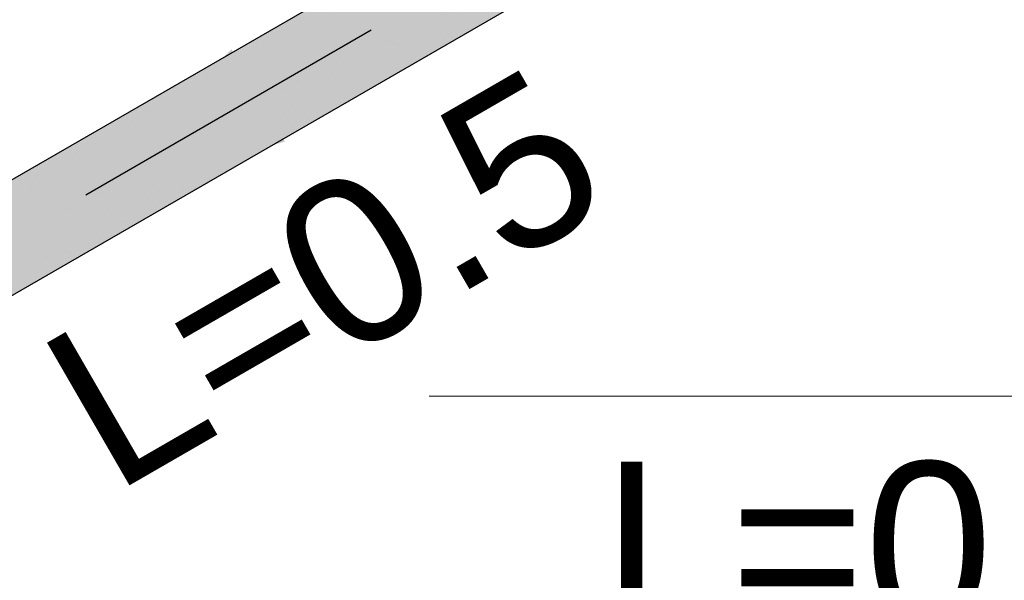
# Model space of a CAD drawing. Header units: millimetres. Extents: x 2 to 902, y -447 to 199.
# Tile 161 of 256: x 18.589 to 19.784, y 95.142 to 95.823. Entities that reach past the tile are written whole.
import ezdxf

# ---------------------------------------------------------------- set-up
doc = ezdxf.new("R2010")
doc.units = ezdxf.units.MM
doc.header["$MEASUREMENT"] = 0
doc.linetypes.add('NULL', pattern=[0])
for name, color, linetype, lineweight in [('AF-Condutos', 4, 'Continuous', 25), ('AF-Sentido conduto', 9, 'Continuous', 30), ('AF-Textos conduto', 7, 'Continuous', 9)]:
    doc.layers.add(name, color=color, linetype=linetype, lineweight=lineweight)
doc.styles.add('Arial', font='arial.ttf')

msp = doc.modelspace()

# ---------------------------------------------------------------- hatches: boundary and pattern name
at = {"layer": 'AF-Condutos', "linetype": 'Continuous'}
for points in [[(19.6139, 96.226), (19.6084, 96.2228), (19.5984, 96.217), (19.5956, 96.2154), (19.5937, 96.2143), (18.1549, 95.3834), (18.1549, 95.3834), (19.5924, 96.2115), (19.594, 96.213), (19.5954, 96.2143), (19.594, 96.213), (19.5924, 96.2115), (18.1253, 95.3663), (19.5855, 96.2051), (19.591, 96.2082), (19.595, 96.2106), (19.6082, 96.2224), (19.595, 96.2106), (19.6075, 96.2208)], [(18.1556, 95.3837), (18.155, 95.3834), (18.1575, 95.3823), (18.159, 95.3812), (18.1595, 95.3815), (19.6291, 96.2302)], [(19.6467, 96.2243), (18.1575, 95.3643), (19.6643, 96.2098)], [(19.5929, 96.1938), (19.6467, 96.2243), (19.6291, 96.2302), (19.595, 96.2104), (18.159, 95.3812), (18.1592, 95.3811)], [(19.6467, 96.2243), (18.1592, 95.3811), (18.1713, 95.3723)], [(18.1717, 95.3723), (18.1728, 95.3712), (18.1867, 95.3565), (18.1902, 95.3585), (19.6643, 96.2098)], [(19.6643, 96.2098), (18.1751, 95.3498), (19.6789, 96.1892)], [(18.1897, 95.358), (18.1868, 95.3563), (18.1943, 95.3484), (18.1869, 95.3562), (18.1991, 95.3384), (18.2005, 95.3354), (18.201, 95.3357), (18.2044, 95.3377), (19.6789, 96.1892)], [(19.6789, 96.1892), (18.1897, 95.3292), (19.6879, 96.166)], [(19.6626, 96.1137), (19.6655, 96.1153), (19.6722, 96.1192), (19.6842, 96.1277), (19.6898, 96.1442), (19.6879, 96.166), (19.6338, 96.1347), (19.6279, 96.1313), (18.1987, 95.306), (19.6501, 96.1219), (19.6508, 96.1223), (19.6501, 96.1219), (18.2006, 95.2842), (19.6507, 96.1216), (19.6513, 96.122), (19.6507, 96.1216), (19.6531, 96.1206), (19.663, 96.1164), (19.6638, 96.1161), (19.664, 96.116), (19.6653, 96.1154), (19.664, 96.116), (19.6638, 96.1161), (19.663, 96.1164), (19.6531, 96.1206), (19.6507, 96.1216), (19.6395, 96.1152), (18.2006, 95.2842), (19.6525, 96.1096), (19.6613, 96.1146), (19.6526, 96.1096), (18.2164, 95.28), (19.6528, 96.1095), (19.6614, 96.1145), (19.6528, 96.1095), (18.2164, 95.28), (19.6543, 96.1089)], [(18.2112, 95.3132), (19.6879, 96.166), (18.2032, 95.3367), (18.2006, 95.3353), (18.2024, 95.3315), (18.2085, 95.3189), (18.2103, 95.3127)], [(18.2161, 95.2932), (19.6508, 96.1223), (18.2128, 95.3139), (18.2104, 95.3126), (18.2112, 95.3099), (18.2144, 95.2991), (18.2151, 95.2926)], [(19.6722, 96.1192), (18.2164, 95.28), (18.2162, 95.2783)], [(19.6613, 96.1146), (18.2181, 95.2942), (18.2164, 95.28)]]:
    msp.add_hatch(color=151, dxfattribs=at).paths.add_polyline_path(points)
at = {"layer": 'AF-Sentido conduto', "linetype": 'Continuous'}
msp.add_hatch(color=7, dxfattribs=at).paths.add_polyline_path([(18.6692, 95.6098), (18.9107, 95.6745), (18.8459, 95.7866)])

# ---------------------------------------------------------------- linework, layer by layer
at = {"layer": 'AF-Condutos'}
for p, q in [((19.5937, 96.2143), (18.1549, 95.3834)), ((18.2162, 95.2783), (19.6722, 96.1192))]:
    msp.add_line(p, q, dxfattribs=at)
at = {"layer": 'AF-Sentido conduto'}
msp.add_lwpolyline([(19.0155, 95.8098), (18.6692, 95.6098)], dxfattribs=at)
at = {"layer": 'AF-Textos conduto'}
msp.add_lwpolyline([(20.0881, 96.4291), (20.2123, 95.3657), (19.0856, 95.3657)], dxfattribs=at)

# ---------------------------------------------------------------- texts
at = {"layer": 'AF-Textos conduto', "linetype": 'NULL', "insert": (19.0096, 95.4201), "char_height": 0.2, "width": 1.413415, "attachment_point": 8, "rotation": 30.0058, "line_spacing_factor": 0.6, "style": 'Arial'}
msp.add_mtext('L=0.5', dxfattribs=at)
at = {"layer": 'AF-Textos conduto', "linetype": 'NULL', "insert": (19.2956, 95.083), "char_height": 0.2, "width": 1.413415, "attachment_point": 7, "line_spacing_factor": 0.6, "style": 'Arial'}
msp.add_mtext('L=0.1', dxfattribs=at)

doc.saveas('drawing.dxf')
